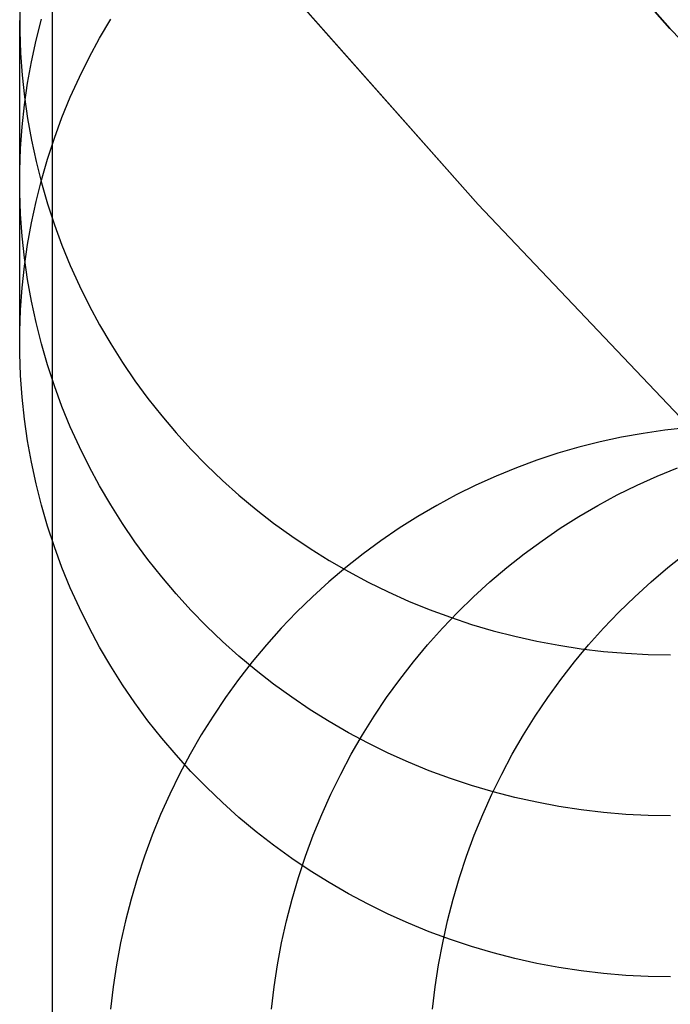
# Model space of a CAD drawing. Header units: millimetres. Extents: x 6038 to 7358, y -8545 to -7225.
# Tile 30 of 256: x 6648.65 to 6651.15, y -7931.67 to -7927.89. Entities that reach past the tile are written whole.
import ezdxf

# ---------------------------------------------------------------- set-up
doc = ezdxf.new("R2010")
doc.units = ezdxf.units.MM

msp = doc.modelspace()

# ---------------------------------------------------------------- linework, layer by layer
at = {"color": 7, "true_color": 0xffffff}
for p, q in [((6648.7791, -7914.6665, 80.2747), (6648.7791, -8544.6665, 80.2747)), ((6648.7791, -7914.6665, 80.2747), (6648.7791, -8544.6665, 80.2747)), ((6649.6863, -7926.2732, 231.7162), (6651.1513, -7927.9269, 231.7162)), ((6651.1513, -7927.9269, 259.6), (6649.6863, -7926.2732, 259.6)), ((6649.6863, -7926.2732, 231.7162), (6651.1513, -7927.9269, 231.7162)), ((6649.6863, -7926.2732, 245.6581), (6651.1513, -7927.9269, 245.6581)), ((6651.1513, -7927.9269, 259.6), (6649.6863, -7926.2732, 259.6)), ((6650.4144, -7928.6029, 259.6), (6648.9264, -7926.9233, 259.6)), ((6648.9264, -7926.9233, 231.7162), (6650.4144, -7928.6029, 231.7162)), ((6648.9264, -7926.9233, 245.6581), (6650.4144, -7928.6029, 245.6581)), ((6648.9264, -7926.9233, 231.7162), (6650.4144, -7928.6029, 231.7162)), ((6650.4144, -7928.6029, 259.6), (6648.9264, -7926.9233, 259.6)), ((6648.6541, -7927.8539, 53.2229), (6648.6541, -7927.938, 53.2035)), ((6648.6541, -7927.8539, 53.2229), (6648.6541, -7927.938, 53.2035)), ((6648.6537, -7929.1332, 58.5722), (6648.6537, -7927.896, 53.2132)), ((6648.7164, -7927.9725, 56.0178), (6648.7371, -7927.8909, 56.0367)), ((6648.9605, -7927.9641, 58.8421), (6649.0032, -7927.891, 58.859)), ((6648.9605, -7927.9641, 58.8421), (6649.0032, -7927.891, 58.859)), ((6648.6541, -7927.938, 53.2035), (6648.6571, -7928.022, 53.1841)), ((6648.6541, -7927.938, 53.2035), (6648.6571, -7928.022, 53.1841)), ((6651.1513, -7927.9269, 231.7162), (6652.6726, -7929.5291, 231.7162)), ((6652.6726, -7929.5291, 259.6), (6651.1513, -7927.9269, 259.6)), ((6651.1513, -7927.9269, 231.7162), (6652.6726, -7929.5291, 231.7162)), ((6651.1513, -7927.9269, 245.6581), (6652.6726, -7929.5291, 245.6581)), ((6652.6726, -7929.5291, 259.6), (6651.1513, -7927.9269, 259.6)), ((6648.6987, -7928.0548, 55.9988), (6648.7164, -7927.9725, 56.0178)), ((6648.9204, -7928.0386, 58.8249), (6648.9605, -7927.9641, 58.8421)), ((6648.9204, -7928.0386, 58.8249), (6648.9605, -7927.9641, 58.8421)), ((6648.6571, -7928.022, 53.1841), (6648.663, -7928.1059, 53.1647)), ((6648.6571, -7928.022, 53.1841), (6648.663, -7928.1059, 53.1647)), ((6648.8829, -7928.1143, 58.8074), (6648.9204, -7928.0386, 58.8249)), ((6648.8829, -7928.1143, 58.8074), (6648.9204, -7928.0386, 58.8249)), ((6648.6838, -7928.1377, 55.9797), (6648.6987, -7928.0548, 55.9988)), ((6648.663, -7928.1059, 53.1647), (6648.672, -7928.1896, 53.1454)), ((6648.663, -7928.1059, 53.1647), (6648.672, -7928.1896, 53.1454)), ((6648.8482, -7928.1913, 58.7897), (6648.8829, -7928.1143, 58.8074)), ((6648.8482, -7928.1913, 58.7897), (6648.8829, -7928.1143, 58.8074)), ((6648.672, -7928.221, 55.9605), (6648.6838, -7928.1377, 55.9797)), ((6648.672, -7928.1896, 53.1454), (6648.6838, -7928.2729, 53.1262)), ((6648.672, -7928.1896, 53.1454), (6648.6838, -7928.2729, 53.1262)), ((6648.8162, -7928.2694, 58.7716), (6648.8482, -7928.1913, 58.7897)), ((6648.8162, -7928.2694, 58.7716), (6648.8482, -7928.1913, 58.7897)), ((6648.663, -7928.3046, 55.9412), (6648.672, -7928.221, 55.9605)), ((6648.6838, -7928.2729, 53.1262), (6648.6987, -7928.3557, 53.107)), ((6648.6838, -7928.2729, 53.1262), (6648.6987, -7928.3557, 53.107)), ((6648.787, -7928.3485, 58.7534), (6648.8162, -7928.2694, 58.7716)), ((6648.787, -7928.3485, 58.7534), (6648.8162, -7928.2694, 58.7716)), ((6648.6571, -7928.3885, 55.9218), (6648.663, -7928.3046, 55.9412)), ((6648.7606, -7928.4286, 58.7349), (6648.787, -7928.3485, 58.7534)), ((6648.7606, -7928.4286, 58.7349), (6648.787, -7928.3485, 58.7534)), ((6648.6541, -7928.4725, 55.9024), (6648.6571, -7928.3885, 55.9218)), ((6648.6987, -7928.3557, 53.107), (6648.7164, -7928.438, 53.088)), ((6648.6987, -7928.3557, 53.107), (6648.7164, -7928.438, 53.088)), ((6648.7371, -7928.5095, 58.7162), (6648.7606, -7928.4286, 58.7349)), ((6648.7371, -7928.5095, 58.7162), (6648.7606, -7928.4286, 58.7349)), ((6648.7164, -7928.438, 53.088), (6648.7371, -7928.5196, 53.0692)), ((6648.7164, -7928.438, 53.088), (6648.7371, -7928.5196, 53.0692)), ((6648.6541, -7928.5566, 55.883), (6648.6541, -7928.4725, 55.9024)), ((6648.7164, -7928.5911, 58.6974), (6648.7371, -7928.5095, 58.7162)), ((6648.7164, -7928.5911, 58.6974), (6648.7371, -7928.5095, 58.7162)), ((6648.7371, -7928.5196, 53.0692), (6648.7606, -7928.6006, 53.0505)), ((6648.7371, -7928.5196, 53.0692), (6648.7606, -7928.6006, 53.0505)), ((6648.6571, -7928.6407, 55.8636), (6648.6541, -7928.5566, 55.883)), ((6648.6987, -7928.6734, 58.6784), (6648.7164, -7928.5911, 58.6974)), ((6648.6987, -7928.6734, 58.6784), (6648.7164, -7928.5911, 58.6974)), ((6648.7606, -7928.6006, 53.0505), (6648.787, -7928.6806, 53.032)), ((6648.7606, -7928.6006, 53.0505), (6648.787, -7928.6806, 53.032)), ((6651.9594, -7930.2301, 259.6), (6650.4144, -7928.6029, 259.6)), ((6650.4144, -7928.6029, 231.7162), (6651.9594, -7930.2301, 231.7162)), ((6650.4144, -7928.6029, 245.6581), (6651.9594, -7930.2301, 245.6581)), ((6650.4144, -7928.6029, 231.7162), (6651.9594, -7930.2301, 231.7162)), ((6651.9594, -7930.2301, 259.6), (6650.4144, -7928.6029, 259.6)), ((6648.663, -7928.7246, 55.8442), (6648.6571, -7928.6407, 55.8636)), ((6648.6838, -7928.7563, 58.6592), (6648.6987, -7928.6734, 58.6784)), ((6648.6838, -7928.7563, 58.6592), (6648.6987, -7928.6734, 58.6784)), ((6648.787, -7928.6806, 53.032), (6648.8162, -7928.7597, 53.0138)), ((6648.787, -7928.6806, 53.032), (6648.8162, -7928.7597, 53.0138)), ((6648.672, -7928.8082, 55.8249), (6648.663, -7928.7246, 55.8442)), ((6648.672, -7928.8396, 58.64), (6648.6838, -7928.7563, 58.6592)), ((6648.672, -7928.8396, 58.64), (6648.6838, -7928.7563, 58.6592)), ((6648.8162, -7928.7597, 53.0138), (6648.8482, -7928.8378, 52.9957)), ((6648.8162, -7928.7597, 53.0138), (6648.8482, -7928.8378, 52.9957)), ((6648.663, -7928.9232, 58.6207), (6648.672, -7928.8396, 58.64)), ((6648.663, -7928.9232, 58.6207), (6648.672, -7928.8396, 58.64)), ((6648.6838, -7928.8915, 55.8057), (6648.672, -7928.8082, 55.8249)), ((6648.8482, -7928.8378, 52.9957), (6648.8829, -7928.9148, 52.978)), ((6648.8482, -7928.8378, 52.9957), (6648.8829, -7928.9148, 52.978)), ((6648.6987, -7928.9743, 55.7866), (6648.6838, -7928.8915, 55.8057)), ((6648.8829, -7928.9148, 52.978), (6648.9204, -7928.9906, 52.9605)), ((6648.8829, -7928.9148, 52.978), (6648.9204, -7928.9906, 52.9605)), ((6648.6571, -7929.0071, 58.6013), (6648.663, -7928.9232, 58.6207)), ((6648.6571, -7929.0071, 58.6013), (6648.663, -7928.9232, 58.6207)), ((6648.7164, -7929.0566, 55.7676), (6648.6987, -7928.9743, 55.7866)), ((6648.9204, -7928.9906, 52.9605), (6648.9605, -7929.065, 52.9433)), ((6648.9204, -7928.9906, 52.9605), (6648.9605, -7929.065, 52.9433)), ((6648.6541, -7929.0911, 58.5819), (6648.6571, -7929.0071, 58.6013)), ((6648.6541, -7929.0911, 58.5819), (6648.6571, -7929.0071, 58.6013)), ((6648.7371, -7929.1383, 55.7487), (6648.7164, -7929.0566, 55.7676)), ((6648.9605, -7929.065, 52.9433), (6649.0032, -7929.1381, 52.9264)), ((6648.9605, -7929.065, 52.9433), (6649.0032, -7929.1381, 52.9264)), ((6648.6541, -7929.1752, 58.5625), (6648.6541, -7929.0911, 58.5819)), ((6648.6541, -7929.1752, 58.5625), (6648.6541, -7929.0911, 58.5819)), ((6648.7606, -7929.2192, 55.73), (6648.7371, -7929.1383, 55.7487)), ((6649.0032, -7929.1381, 52.9264), (6649.0485, -7929.2097, 52.9099)), ((6649.0032, -7929.1381, 52.9264), (6649.0485, -7929.2097, 52.9099)), ((6648.6571, -7929.2593, 58.5431), (6648.6541, -7929.1752, 58.5625)), ((6648.6571, -7929.2593, 58.5431), (6648.6541, -7929.1752, 58.5625)), ((6648.787, -7929.2992, 55.7115), (6648.7606, -7929.2192, 55.73)), ((6649.0485, -7929.2097, 52.9099), (6649.0963, -7929.2797, 52.8937)), ((6649.0485, -7929.2097, 52.9099), (6649.0963, -7929.2797, 52.8937)), ((6648.663, -7929.3432, 58.5237), (6648.6571, -7929.2593, 58.5431)), ((6648.663, -7929.3432, 58.5237), (6648.6571, -7929.2593, 58.5431)), ((6648.8162, -7929.3784, 55.6933), (6648.787, -7929.2992, 55.7115)), ((6649.0963, -7929.2797, 52.8937), (6649.1465, -7929.3481, 52.8779)), ((6649.0963, -7929.2797, 52.8937), (6649.1465, -7929.3481, 52.8779)), ((6648.672, -7929.4268, 58.5044), (6648.663, -7929.3432, 58.5237)), ((6648.672, -7929.4268, 58.5044), (6648.663, -7929.3432, 58.5237)), ((6649.1465, -7929.3481, 52.8779), (6649.1992, -7929.4147, 52.8625)), ((6649.1465, -7929.3481, 52.8779), (6649.1992, -7929.4147, 52.8625)), ((6648.8482, -7929.4565, 55.6752), (6648.8162, -7929.3784, 55.6933)), ((6648.6838, -7929.5101, 58.4852), (6648.672, -7929.4268, 58.5044)), ((6648.6838, -7929.5101, 58.4852), (6648.672, -7929.4268, 58.5044)), ((6649.1992, -7929.4147, 52.8625), (6649.2541, -7929.4796, 52.8476)), ((6649.1992, -7929.4147, 52.8625), (6649.2541, -7929.4796, 52.8476)), ((6648.8829, -7929.5334, 55.6575), (6648.8482, -7929.4565, 55.6752)), ((6649.2541, -7929.4796, 52.8476), (6649.3113, -7929.5425, 52.833)), ((6649.2541, -7929.4796, 52.8476), (6649.3113, -7929.5425, 52.833)), ((6651.0481, -7929.4818, 74.1062), (6650.9652, -7929.4966, 74.1253)), ((6651.0481, -7929.4818, 74.1062), (6650.9652, -7929.4966, 74.1253)), ((6651.1314, -7929.4699, 74.087), (6651.0481, -7929.4818, 74.1062)), ((6651.1314, -7929.4699, 74.087), (6651.0481, -7929.4818, 74.1062)), ((6651.215, -7929.461, 74.0677), (6651.1314, -7929.4699, 74.087)), ((6651.215, -7929.461, 74.0677), (6651.1314, -7929.4699, 74.087)), ((6648.6987, -7929.5929, 58.4661), (6648.6838, -7929.5101, 58.4852)), ((6648.6987, -7929.5929, 58.4661), (6648.6838, -7929.5101, 58.4852)), ((6650.8829, -7929.5144, 74.1443), (6650.8013, -7929.535, 74.1632)), ((6650.8829, -7929.5144, 74.1443), (6650.8013, -7929.535, 74.1632)), ((6650.9652, -7929.4966, 74.1253), (6650.8829, -7929.5144, 74.1443)), ((6650.9652, -7929.4966, 74.1253), (6650.8829, -7929.5144, 74.1443)), ((6648.9204, -7929.6092, 55.64), (6648.8829, -7929.5334, 55.6575)), ((6649.3113, -7929.5425, 52.833), (6649.3708, -7929.6035, 52.819)), ((6649.3113, -7929.5425, 52.833), (6649.3708, -7929.6035, 52.819)), ((6650.7204, -7929.5585, 74.1819), (6650.6403, -7929.5849, 74.2004)), ((6650.7204, -7929.5585, 74.1819), (6650.6403, -7929.5849, 74.2004)), ((6650.8013, -7929.535, 74.1632), (6650.7204, -7929.5585, 74.1819)), ((6650.8013, -7929.535, 74.1632), (6650.7204, -7929.5585, 74.1819)), ((6648.7164, -7929.6752, 58.4471), (6648.6987, -7929.5929, 58.4661)), ((6648.7164, -7929.6752, 58.4471), (6648.6987, -7929.5929, 58.4661)), ((6650.6403, -7929.5849, 74.2004), (6650.5612, -7929.6141, 74.2186)), ((6650.6403, -7929.5849, 74.2004), (6650.5612, -7929.6141, 74.2186)), ((6648.9605, -7929.6837, 55.6228), (6648.9204, -7929.6092, 55.64)), ((6649.3708, -7929.6035, 52.819), (6649.4323, -7929.6624, 52.8054)), ((6649.3708, -7929.6035, 52.819), (6649.4323, -7929.6624, 52.8054)), ((6650.5612, -7929.6141, 74.2186), (6650.4831, -7929.6461, 74.2367)), ((6650.5612, -7929.6141, 74.2186), (6650.4831, -7929.6461, 74.2367)), ((6651.1017, -7929.6461, 76.9162), (6651.1798, -7929.6141, 76.8981)), ((6648.7371, -7929.7569, 58.4282), (6648.7164, -7929.6752, 58.4471)), ((6648.7371, -7929.7569, 58.4282), (6648.7164, -7929.6752, 58.4471)), ((6649.4323, -7929.6624, 52.8054), (6649.4959, -7929.7193, 52.7922)), ((6649.4323, -7929.6624, 52.8054), (6649.4959, -7929.7193, 52.7922)), ((6650.4831, -7929.6461, 74.2367), (6650.4061, -7929.6809, 74.2544)), ((6650.4831, -7929.6461, 74.2367), (6650.4061, -7929.6809, 74.2544)), ((6651.0247, -7929.6809, 76.9339), (6651.1017, -7929.6461, 76.9162)), ((6649.0032, -7929.7567, 55.6059), (6648.9605, -7929.6837, 55.6228)), ((6650.4061, -7929.6809, 74.2544), (6650.3304, -7929.7183, 74.2719)), ((6650.4061, -7929.6809, 74.2544), (6650.3304, -7929.7183, 74.2719)), ((6650.949, -7929.7183, 76.9514), (6651.0247, -7929.6809, 76.9339)), ((6649.4959, -7929.7193, 52.7922), (6649.5615, -7929.7739, 52.7796)), ((6649.4959, -7929.7193, 52.7922), (6649.5615, -7929.7739, 52.7796)), ((6650.3304, -7929.7183, 74.2719), (6650.2559, -7929.7584, 74.2891)), ((6650.3304, -7929.7183, 74.2719), (6650.2559, -7929.7584, 74.2891)), ((6650.8745, -7929.7584, 76.9686), (6650.949, -7929.7183, 76.9514)), ((6648.7606, -7929.8378, 58.4095), (6648.7371, -7929.7569, 58.4282)), ((6648.7606, -7929.8378, 58.4095), (6648.7371, -7929.7569, 58.4282)), ((6649.0485, -7929.8283, 55.5894), (6649.0032, -7929.7567, 55.6059)), ((6649.5615, -7929.7739, 52.7796), (6649.629, -7929.8264, 52.7675)), ((6649.5615, -7929.7739, 52.7796), (6649.629, -7929.8264, 52.7675)), ((6650.2559, -7929.7584, 74.2891), (6650.1828, -7929.8011, 74.306)), ((6650.2559, -7929.7584, 74.2891), (6650.1828, -7929.8011, 74.306)), ((6650.8014, -7929.8011, 76.9855), (6650.8745, -7929.7584, 76.9686)), ((6649.0963, -7929.8983, 55.5732), (6649.0485, -7929.8283, 55.5894)), ((6649.629, -7929.8264, 52.7675), (6649.6983, -7929.8765, 52.7559)), ((6649.629, -7929.8264, 52.7675), (6649.6983, -7929.8765, 52.7559)), ((6650.1828, -7929.8011, 74.306), (6650.1112, -7929.8464, 74.3225)), ((6650.1828, -7929.8011, 74.306), (6650.1112, -7929.8464, 74.3225)), ((6650.7299, -7929.8464, 77.002), (6650.8014, -7929.8011, 76.9855)), ((6648.787, -7929.9178, 58.3911), (6648.7606, -7929.8378, 58.4095)), ((6648.787, -7929.9178, 58.3911), (6648.7606, -7929.8378, 58.4095)), ((6650.1112, -7929.8464, 74.3225), (6650.0412, -7929.8942, 74.3387)), ((6650.1112, -7929.8464, 74.3225), (6650.0412, -7929.8942, 74.3387)), ((6650.6598, -7929.8942, 77.0182), (6650.7299, -7929.8464, 77.002)), ((6649.1465, -7929.9667, 55.5574), (6649.0963, -7929.8983, 55.5732)), ((6649.6983, -7929.8765, 52.7559), (6649.7693, -7929.9243, 52.7449)), ((6649.6983, -7929.8765, 52.7559), (6649.7693, -7929.9243, 52.7449)), ((6650.0412, -7929.8942, 74.3387), (6649.9728, -7929.9445, 74.3545)), ((6650.0412, -7929.8942, 74.3387), (6649.9728, -7929.9445, 74.3545)), ((6650.5915, -7929.9445, 77.034), (6650.6598, -7929.8942, 77.0182)), ((6648.8162, -7929.997, 58.3728), (6648.787, -7929.9178, 58.3911)), ((6648.8162, -7929.997, 58.3728), (6648.787, -7929.9178, 58.3911)), ((6649.7693, -7929.9243, 52.7449), (6649.842, -7929.9696, 52.7344)), ((6649.7693, -7929.9243, 52.7449), (6649.842, -7929.9696, 52.7344)), ((6649.1992, -7930.0333, 55.5421), (6649.1465, -7929.9667, 55.5574)), ((6649.842, -7929.9696, 52.7344), (6649.9162, -7930.0125, 52.7245)), ((6649.842, -7929.9696, 52.7344), (6649.9162, -7930.0125, 52.7245)), ((6649.9728, -7929.9445, 74.3545), (6649.9062, -7929.9971, 74.3698)), ((6649.9728, -7929.9445, 74.3545), (6649.9062, -7929.9971, 74.3698)), ((6650.5248, -7929.9971, 77.0494), (6650.5915, -7929.9445, 77.034)), ((6651.1434, -7929.9971, 79.7289), (6651.2101, -7929.9445, 79.7135)), ((6651.1434, -7929.9971, 79.7289), (6651.2101, -7929.9445, 79.7135)), ((6648.8482, -7930.0751, 58.3548), (6648.8162, -7929.997, 58.3728)), ((6648.8482, -7930.0751, 58.3548), (6648.8162, -7929.997, 58.3728)), ((6649.9062, -7929.9971, 74.3698), (6649.8414, -7930.0521, 74.3848)), ((6649.9062, -7929.9971, 74.3698), (6649.8414, -7930.0521, 74.3848)), ((6649.9162, -7930.0125, 52.7245), (6649.9919, -7930.0529, 52.7152)), ((6649.9162, -7930.0125, 52.7245), (6649.9919, -7930.0529, 52.7152)), ((6650.46, -7930.0521, 77.0643), (6650.5248, -7929.9971, 77.0494)), ((6651.0786, -7930.0521, 79.7438), (6651.1434, -7929.9971, 79.7289)), ((6651.0786, -7930.0521, 79.7438), (6651.1434, -7929.9971, 79.7289)), ((6649.2541, -7930.0982, 55.5271), (6649.1992, -7930.0333, 55.5421)), ((6649.8414, -7930.0521, 74.3848), (6649.7784, -7930.1093, 74.3993)), ((6649.8414, -7930.0521, 74.3848), (6649.7784, -7930.1093, 74.3993)), ((6649.9919, -7930.0529, 52.7152), (6650.069, -7930.0907, 52.7065)), ((6649.9919, -7930.0529, 52.7152), (6650.069, -7930.0907, 52.7065)), ((6650.3971, -7930.1093, 77.0789), (6650.46, -7930.0521, 77.0643)), ((6651.0157, -7930.1093, 79.7584), (6651.0786, -7930.0521, 79.7438)), ((6651.0157, -7930.1093, 79.7584), (6651.0786, -7930.0521, 79.7438)), ((6648.8829, -7930.1521, 58.337), (6648.8482, -7930.0751, 58.3548)), ((6648.8829, -7930.1521, 58.337), (6648.8482, -7930.0751, 58.3548)), ((6650.069, -7930.0907, 52.7065), (6650.1474, -7930.1258, 52.6984)), ((6650.069, -7930.0907, 52.7065), (6650.1474, -7930.1258, 52.6984)), ((6649.3113, -7930.1611, 55.5126), (6649.2541, -7930.0982, 55.5271)), ((6649.7784, -7930.1093, 74.3993), (6649.7175, -7930.1687, 74.4134)), ((6649.7784, -7930.1093, 74.3993), (6649.7175, -7930.1687, 74.4134)), ((6650.1474, -7930.1258, 52.6984), (6650.227, -7930.1583, 52.6909)), ((6650.1474, -7930.1258, 52.6984), (6650.227, -7930.1583, 52.6909)), ((6650.3361, -7930.1687, 77.0929), (6650.3971, -7930.1093, 77.0789)), ((6650.9547, -7930.1687, 79.7725), (6651.0157, -7930.1093, 79.7584)), ((6650.9547, -7930.1687, 79.7725), (6651.0157, -7930.1093, 79.7584)), ((6648.9204, -7930.2278, 58.3195), (6648.8829, -7930.1521, 58.337)), ((6648.9204, -7930.2278, 58.3195), (6648.8829, -7930.1521, 58.337)), ((6649.3708, -7930.2221, 55.4985), (6649.3113, -7930.1611, 55.5126)), ((6649.7175, -7930.1687, 74.4134), (6649.6585, -7930.2303, 74.427)), ((6649.7175, -7930.1687, 74.4134), (6649.6585, -7930.2303, 74.427)), ((6650.227, -7930.1583, 52.6909), (6650.3077, -7930.1882, 52.684)), ((6650.227, -7930.1583, 52.6909), (6650.3077, -7930.1882, 52.684)), ((6650.2771, -7930.2303, 77.1065), (6650.3361, -7930.1687, 77.0929)), ((6650.8957, -7930.2303, 79.7861), (6650.9547, -7930.1687, 79.7725)), ((6650.8957, -7930.2303, 79.7861), (6650.9547, -7930.1687, 79.7725)), ((6650.3077, -7930.1882, 52.684), (6650.3894, -7930.2152, 52.6777)), ((6650.3077, -7930.1882, 52.684), (6650.3894, -7930.2152, 52.6777)), ((6648.9605, -7930.3023, 58.3023), (6648.9204, -7930.2278, 58.3195)), ((6648.9605, -7930.3023, 58.3023), (6648.9204, -7930.2278, 58.3195)), ((6649.4323, -7930.281, 55.4849), (6649.3708, -7930.2221, 55.4985)), ((6649.6585, -7930.2303, 74.427), (6649.6017, -7930.2939, 74.4401)), ((6649.6585, -7930.2303, 74.427), (6649.6017, -7930.2939, 74.4401)), ((6650.2203, -7930.2939, 77.1197), (6650.2771, -7930.2303, 77.1065)), ((6650.3894, -7930.2152, 52.6777), (6650.472, -7930.2396, 52.6721)), ((6650.3894, -7930.2152, 52.6777), (6650.472, -7930.2396, 52.6721)), ((6650.472, -7930.2396, 52.6721), (6650.5554, -7930.2611, 52.6671)), ((6650.472, -7930.2396, 52.6721), (6650.5554, -7930.2611, 52.6671)), ((6650.8389, -7930.2939, 79.7992), (6650.8957, -7930.2303, 79.7861)), ((6650.8389, -7930.2939, 79.7992), (6650.8957, -7930.2303, 79.7861)), ((6649.4959, -7930.3379, 55.4717), (6649.4323, -7930.281, 55.4849)), ((6650.5554, -7930.2611, 52.6671), (6650.6396, -7930.2798, 52.6628)), ((6650.5554, -7930.2611, 52.6671), (6650.6396, -7930.2798, 52.6628)), ((6650.6396, -7930.2798, 52.6628), (6650.7243, -7930.2957, 52.6592)), ((6650.6396, -7930.2798, 52.6628), (6650.7243, -7930.2957, 52.6592)), ((6649.0032, -7930.3753, 58.2854), (6648.9605, -7930.3023, 58.3023)), ((6649.0032, -7930.3753, 58.2854), (6648.9605, -7930.3023, 58.3023)), ((6649.6017, -7930.2939, 74.4401), (6649.547, -7930.3594, 74.4528)), ((6649.6017, -7930.2939, 74.4401), (6649.547, -7930.3594, 74.4528)), ((6650.1656, -7930.3594, 77.1323), (6650.2203, -7930.2939, 77.1197)), ((6650.7243, -7930.2957, 52.6592), (6650.8096, -7930.3087, 52.6562)), ((6650.7243, -7930.2957, 52.6592), (6650.8096, -7930.3087, 52.6562)), ((6650.7842, -7930.3594, 79.8118), (6650.8389, -7930.2939, 79.7992)), ((6650.7842, -7930.3594, 79.8118), (6650.8389, -7930.2939, 79.7992)), ((6650.8096, -7930.3087, 52.6562), (6650.8953, -7930.3188, 52.6538)), ((6650.8096, -7930.3087, 52.6562), (6650.8953, -7930.3188, 52.6538)), ((6650.8953, -7930.3188, 52.6538), (6650.9813, -7930.3261, 52.6521)), ((6650.8953, -7930.3188, 52.6538), (6650.9813, -7930.3261, 52.6521)), ((6649.5615, -7930.3926, 55.4591), (6649.4959, -7930.3379, 55.4717)), ((6650.9813, -7930.3261, 52.6521), (6651.0674, -7930.3304, 52.6511)), ((6650.9813, -7930.3261, 52.6521), (6651.0674, -7930.3304, 52.6511)), ((6651.0674, -7930.3304, 52.6511), (6651.1537, -7930.3319, 52.6508)), ((6651.0674, -7930.3304, 52.6511), (6651.1537, -7930.3319, 52.6508)), ((6649.0485, -7930.4469, 58.2689), (6649.0032, -7930.3753, 58.2854)), ((6649.0485, -7930.4469, 58.2689), (6649.0032, -7930.3753, 58.2854)), ((6649.547, -7930.3594, 74.4528), (6649.4946, -7930.4269, 74.4649)), ((6649.547, -7930.3594, 74.4528), (6649.4946, -7930.4269, 74.4649)), ((6649.629, -7930.445, 55.447), (6649.5615, -7930.3926, 55.4591)), ((6650.1132, -7930.4269, 77.1444), (6650.1656, -7930.3594, 77.1323)), ((6650.7318, -7930.4269, 79.8239), (6650.7842, -7930.3594, 79.8118)), ((6650.7318, -7930.4269, 79.8239), (6650.7842, -7930.3594, 79.8118)), ((6649.4946, -7930.4269, 74.4649), (6649.4444, -7930.4962, 74.4764)), ((6649.4946, -7930.4269, 74.4649), (6649.4444, -7930.4962, 74.4764)), ((6650.0631, -7930.4962, 77.156), (6650.1132, -7930.4269, 77.1444)), ((6650.6817, -7930.4962, 79.8355), (6650.7318, -7930.4269, 79.8239)), ((6650.6817, -7930.4962, 79.8355), (6650.7318, -7930.4269, 79.8239)), ((6649.0963, -7930.517, 58.2527), (6649.0485, -7930.4469, 58.2689)), ((6649.0963, -7930.517, 58.2527), (6649.0485, -7930.4469, 58.2689)), ((6649.6983, -7930.4951, 55.4354), (6649.629, -7930.445, 55.447)), ((6649.4444, -7930.4962, 74.4764), (6649.3967, -7930.5672, 74.4875)), ((6649.4444, -7930.4962, 74.4764), (6649.3967, -7930.5672, 74.4875)), ((6649.7693, -7930.5429, 55.4244), (6649.6983, -7930.4951, 55.4354)), ((6650.0153, -7930.5672, 77.167), (6650.0631, -7930.4962, 77.156)), ((6650.6339, -7930.5672, 79.8465), (6650.6817, -7930.4962, 79.8355)), ((6650.6339, -7930.5672, 79.8465), (6650.6817, -7930.4962, 79.8355)), ((6649.1465, -7930.5853, 58.237), (6649.0963, -7930.517, 58.2527)), ((6649.1465, -7930.5853, 58.237), (6649.0963, -7930.517, 58.2527)), ((6649.842, -7930.5882, 55.4139), (6649.7693, -7930.5429, 55.4244)), ((6649.3967, -7930.5672, 74.4875), (6649.3513, -7930.6399, 74.4979)), ((6649.3967, -7930.5672, 74.4875), (6649.3513, -7930.6399, 74.4979)), ((6649.9699, -7930.6399, 77.1775), (6650.0153, -7930.5672, 77.167)), ((6650.5885, -7930.6399, 79.857), (6650.6339, -7930.5672, 79.8465)), ((6650.5885, -7930.6399, 79.857), (6650.6339, -7930.5672, 79.8465)), ((6649.1992, -7930.652, 58.2216), (6649.1465, -7930.5853, 58.237)), ((6649.1992, -7930.652, 58.2216), (6649.1465, -7930.5853, 58.237)), ((6649.9162, -7930.6311, 55.404), (6649.842, -7930.5882, 55.4139)), ((6649.2541, -7930.7168, 58.2066), (6649.1992, -7930.652, 58.2216)), ((6649.2541, -7930.7168, 58.2066), (6649.1992, -7930.652, 58.2216)), ((6649.3513, -7930.6399, 74.4979), (6649.3084, -7930.7142, 74.5078)), ((6649.3513, -7930.6399, 74.4979), (6649.3084, -7930.7142, 74.5078)), ((6649.9919, -7930.6715, 55.3947), (6649.9162, -7930.6311, 55.404)), ((6649.9271, -7930.7142, 77.1874), (6649.9699, -7930.6399, 77.1775)), ((6650.5457, -7930.7142, 79.8669), (6650.5885, -7930.6399, 79.857)), ((6650.5457, -7930.7142, 79.8669), (6650.5885, -7930.6399, 79.857)), ((6650.069, -7930.7093, 55.386), (6649.9919, -7930.6715, 55.3947)), ((6649.3113, -7930.7797, 58.1921), (6649.2541, -7930.7168, 58.2066)), ((6649.3113, -7930.7797, 58.1921), (6649.2541, -7930.7168, 58.2066)), ((6649.3084, -7930.7142, 74.5078), (6649.2681, -7930.7899, 74.5172)), ((6649.3084, -7930.7142, 74.5078), (6649.2681, -7930.7899, 74.5172)), ((6649.8867, -7930.7899, 77.1967), (6649.9271, -7930.7142, 77.1874)), ((6650.1474, -7930.7444, 55.3779), (6650.069, -7930.7093, 55.386)), ((6650.5053, -7930.7899, 79.8762), (6650.5457, -7930.7142, 79.8669)), ((6650.5053, -7930.7899, 79.8762), (6650.5457, -7930.7142, 79.8669)), ((6650.227, -7930.777, 55.3704), (6650.1474, -7930.7444, 55.3779)), ((6649.2681, -7930.7899, 74.5172), (6649.2303, -7930.867, 74.5259)), ((6649.2681, -7930.7899, 74.5172), (6649.2303, -7930.867, 74.5259)), ((6649.3708, -7930.8407, 58.178), (6649.3113, -7930.7797, 58.1921)), ((6649.3708, -7930.8407, 58.178), (6649.3113, -7930.7797, 58.1921)), ((6649.8489, -7930.867, 77.2054), (6649.8867, -7930.7899, 77.1967)), ((6650.3077, -7930.8068, 55.3635), (6650.227, -7930.777, 55.3704)), ((6650.3894, -7930.8339, 55.3572), (6650.3077, -7930.8068, 55.3635)), ((6650.4675, -7930.867, 79.8849), (6650.5053, -7930.7899, 79.8762)), ((6650.4675, -7930.867, 79.8849), (6650.5053, -7930.7899, 79.8762)), ((6649.4323, -7930.8997, 58.1644), (6649.3708, -7930.8407, 58.178)), ((6649.4323, -7930.8997, 58.1644), (6649.3708, -7930.8407, 58.178)), ((6650.472, -7930.8582, 55.3516), (6650.3894, -7930.8339, 55.3572)), ((6649.2303, -7930.867, 74.5259), (6649.1951, -7930.9454, 74.534)), ((6649.2303, -7930.867, 74.5259), (6649.1951, -7930.9454, 74.534)), ((6649.8137, -7930.9454, 77.2135), (6649.8489, -7930.867, 77.2054)), ((6650.4323, -7930.9454, 79.893), (6650.4675, -7930.867, 79.8849)), ((6650.4323, -7930.9454, 79.893), (6650.4675, -7930.867, 79.8849)), ((6650.5554, -7930.8797, 55.3467), (6650.472, -7930.8582, 55.3516)), ((6650.6396, -7930.8984, 55.3423), (6650.5554, -7930.8797, 55.3467)), ((6649.4959, -7930.9565, 58.1513), (6649.4323, -7930.8997, 58.1644)), ((6649.4959, -7930.9565, 58.1513), (6649.4323, -7930.8997, 58.1644)), ((6650.7243, -7930.9143, 55.3387), (6650.6396, -7930.8984, 55.3423)), ((6650.8096, -7930.9273, 55.3357), (6650.7243, -7930.9143, 55.3387)), ((6649.1951, -7930.9454, 74.534), (6649.1626, -7931.025, 74.5415)), ((6649.1951, -7930.9454, 74.534), (6649.1626, -7931.025, 74.5415)), ((6649.5615, -7931.0112, 58.1386), (6649.4959, -7930.9565, 58.1513)), ((6649.5615, -7931.0112, 58.1386), (6649.4959, -7930.9565, 58.1513)), ((6649.7812, -7931.025, 77.221), (6649.8137, -7930.9454, 77.2135)), ((6650.3998, -7931.025, 79.9006), (6650.4323, -7930.9454, 79.893)), ((6650.3998, -7931.025, 79.9006), (6650.4323, -7930.9454, 79.893)), ((6650.8953, -7930.9374, 55.3333), (6650.8096, -7930.9273, 55.3357)), ((6650.9813, -7930.9447, 55.3317), (6650.8953, -7930.9374, 55.3333)), ((6651.0674, -7930.949, 55.3306), (6650.9813, -7930.9447, 55.3317)), ((6651.1537, -7930.9505, 55.3303), (6651.0674, -7930.949, 55.3306)), ((6649.1626, -7931.025, 74.5415), (6649.1328, -7931.1056, 74.5484)), ((6649.1626, -7931.025, 74.5415), (6649.1328, -7931.1056, 74.5484)), ((6649.629, -7931.0636, 58.1265), (6649.5615, -7931.0112, 58.1386)), ((6649.629, -7931.0636, 58.1265), (6649.5615, -7931.0112, 58.1386)), ((6649.7514, -7931.1056, 77.2279), (6649.7812, -7931.025, 77.221)), ((6650.37, -7931.1056, 79.9074), (6650.3998, -7931.025, 79.9006)), ((6650.37, -7931.1056, 79.9074), (6650.3998, -7931.025, 79.9006)), ((6649.6983, -7931.1137, 58.115), (6649.629, -7931.0636, 58.1265)), ((6649.6983, -7931.1137, 58.115), (6649.629, -7931.0636, 58.1265)), ((6649.1328, -7931.1056, 74.5484), (6649.1057, -7931.1873, 74.5547)), ((6649.1328, -7931.1056, 74.5484), (6649.1057, -7931.1873, 74.5547)), ((6649.7693, -7931.1615, 58.1039), (6649.6983, -7931.1137, 58.115)), ((6649.7693, -7931.1615, 58.1039), (6649.6983, -7931.1137, 58.115)), ((6649.7243, -7931.1873, 77.2342), (6649.7514, -7931.1056, 77.2279)), ((6650.3429, -7931.1873, 79.9137), (6650.37, -7931.1056, 79.9074)), ((6650.3429, -7931.1873, 79.9137), (6650.37, -7931.1056, 79.9074)), ((6649.1057, -7931.1873, 74.5547), (6649.0814, -7931.27, 74.5603)), ((6649.1057, -7931.1873, 74.5547), (6649.0814, -7931.27, 74.5603)), ((6649.7, -7931.27, 77.2398), (6649.7243, -7931.1873, 77.2342)), ((6649.842, -7931.2069, 58.0935), (6649.7693, -7931.1615, 58.1039)), ((6649.842, -7931.2069, 58.0935), (6649.7693, -7931.1615, 58.1039)), ((6650.3186, -7931.27, 79.9193), (6650.3429, -7931.1873, 79.9137)), ((6650.3186, -7931.27, 79.9193), (6650.3429, -7931.1873, 79.9137)), ((6649.9162, -7931.2497, 58.0836), (6649.842, -7931.2069, 58.0935)), ((6649.9162, -7931.2497, 58.0836), (6649.842, -7931.2069, 58.0935)), ((6649.9919, -7931.2901, 58.0742), (6649.9162, -7931.2497, 58.0836)), ((6649.9919, -7931.2901, 58.0742), (6649.9162, -7931.2497, 58.0836)), ((6649.0814, -7931.27, 74.5603), (6649.0598, -7931.3534, 74.5652)), ((6649.0814, -7931.27, 74.5603), (6649.0598, -7931.3534, 74.5652)), ((6649.6785, -7931.3534, 77.2448), (6649.7, -7931.27, 77.2398)), ((6650.069, -7931.3279, 58.0655), (6649.9919, -7931.2901, 58.0742)), ((6650.069, -7931.3279, 58.0655), (6649.9919, -7931.2901, 58.0742)), ((6650.2971, -7931.3534, 79.9243), (6650.3186, -7931.27, 79.9193)), ((6650.2971, -7931.3534, 79.9243), (6650.3186, -7931.27, 79.9193)), ((6650.1474, -7931.3631, 58.0574), (6650.069, -7931.3279, 58.0655)), ((6650.1474, -7931.3631, 58.0574), (6650.069, -7931.3279, 58.0655)), ((6649.0598, -7931.3534, 74.5652), (6649.0411, -7931.4375, 74.5696)), ((6649.0598, -7931.3534, 74.5652), (6649.0411, -7931.4375, 74.5696)), ((6649.6597, -7931.4375, 77.2491), (6649.6785, -7931.3534, 77.2448)), ((6650.227, -7931.3956, 58.0499), (6650.1474, -7931.3631, 58.0574)), ((6650.227, -7931.3956, 58.0499), (6650.1474, -7931.3631, 58.0574)), ((6650.2784, -7931.4375, 79.9286), (6650.2971, -7931.3534, 79.9243)), ((6650.2784, -7931.4375, 79.9286), (6650.2971, -7931.3534, 79.9243)), ((6650.3077, -7931.4254, 58.043), (6650.227, -7931.3956, 58.0499)), ((6650.3077, -7931.4254, 58.043), (6650.227, -7931.3956, 58.0499)), ((6649.0411, -7931.4375, 74.5696), (6649.0253, -7931.5223, 74.5732)), ((6649.0411, -7931.4375, 74.5696), (6649.0253, -7931.5223, 74.5732)), ((6649.6439, -7931.5223, 77.2527), (6649.6597, -7931.4375, 77.2491)), ((6650.2625, -7931.5223, 79.9323), (6650.2784, -7931.4375, 79.9286)), ((6650.2625, -7931.5223, 79.9323), (6650.2784, -7931.4375, 79.9286)), ((6650.3894, -7931.4525, 58.0368), (6650.3077, -7931.4254, 58.043)), ((6650.3894, -7931.4525, 58.0368), (6650.3077, -7931.4254, 58.043)), ((6650.472, -7931.4768, 58.0311), (6650.3894, -7931.4525, 58.0368)), ((6650.472, -7931.4768, 58.0311), (6650.3894, -7931.4525, 58.0368)), ((6650.5554, -7931.4983, 58.0262), (6650.472, -7931.4768, 58.0311)), ((6650.5554, -7931.4983, 58.0262), (6650.472, -7931.4768, 58.0311)), ((6649.0253, -7931.5223, 74.5732), (6649.0122, -7931.6075, 74.5762)), ((6649.0253, -7931.5223, 74.5732), (6649.0122, -7931.6075, 74.5762)), ((6649.6309, -7931.6075, 77.2557), (6649.6439, -7931.5223, 77.2527)), ((6650.2495, -7931.6075, 79.9353), (6650.2625, -7931.5223, 79.9323)), ((6650.2495, -7931.6075, 79.9353), (6650.2625, -7931.5223, 79.9323)), ((6650.6396, -7931.517, 58.0219), (6650.5554, -7931.4983, 58.0262)), ((6650.6396, -7931.517, 58.0219), (6650.5554, -7931.4983, 58.0262)), ((6650.7243, -7931.5329, 58.0182), (6650.6396, -7931.517, 58.0219)), ((6650.7243, -7931.5329, 58.0182), (6650.6396, -7931.517, 58.0219)), ((6650.8096, -7931.5459, 58.0152), (6650.7243, -7931.5329, 58.0182)), ((6650.8096, -7931.5459, 58.0152), (6650.7243, -7931.5329, 58.0182)), ((6650.8953, -7931.5561, 58.0128), (6650.8096, -7931.5459, 58.0152)), ((6650.8953, -7931.5561, 58.0128), (6650.8096, -7931.5459, 58.0152)), ((6650.9813, -7931.5633, 58.0112), (6650.8953, -7931.5561, 58.0128)), ((6650.9813, -7931.5633, 58.0112), (6650.8953, -7931.5561, 58.0128)), ((6651.0674, -7931.5677, 58.0102), (6650.9813, -7931.5633, 58.0112)), ((6651.0674, -7931.5677, 58.0102), (6650.9813, -7931.5633, 58.0112)), ((6651.1537, -7931.5691, 58.0098), (6651.0674, -7931.5677, 58.0102)), ((6651.1537, -7931.5691, 58.0098), (6651.0674, -7931.5677, 58.0102)), ((6649.0122, -7931.6075, 74.5762), (6649.0021, -7931.6932, 74.5786)), ((6649.0122, -7931.6075, 74.5762), (6649.0021, -7931.6932, 74.5786)), ((6649.6207, -7931.6932, 77.2581), (6649.6309, -7931.6075, 77.2557)), ((6650.2393, -7931.6932, 79.9376), (6650.2495, -7931.6075, 79.9353)), ((6650.2393, -7931.6932, 79.9376), (6650.2495, -7931.6075, 79.9353))]:
    msp.add_line(p, q, dxfattribs=at)

doc.saveas('drawing.dxf')
